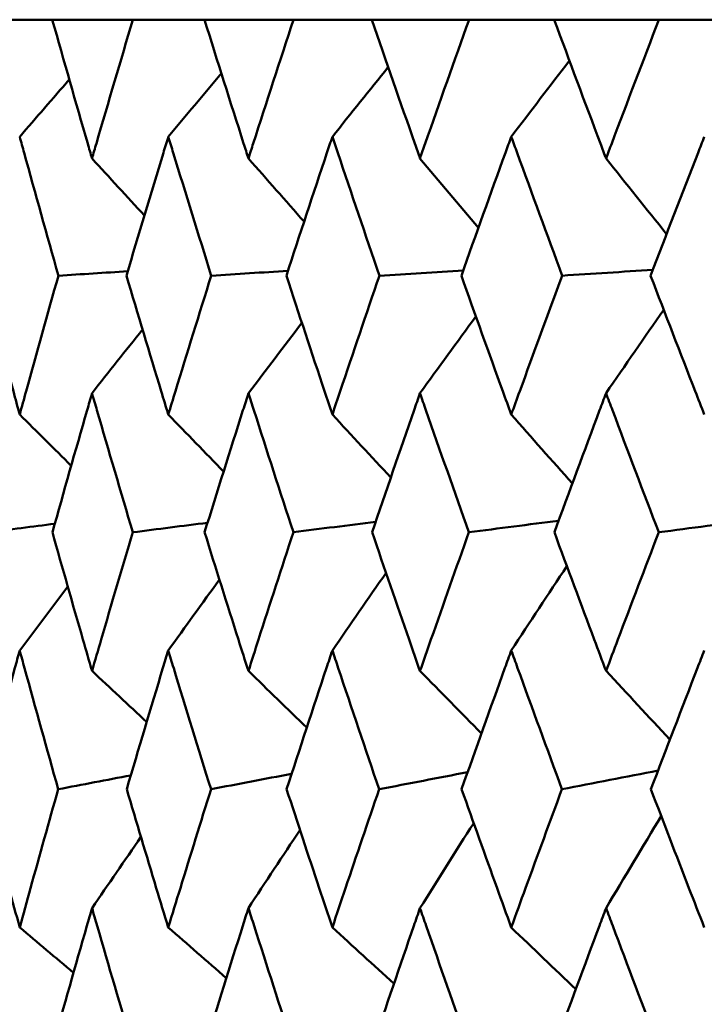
# Model space of a CAD drawing. Header units: millimetres. Extents: x 61 to 1929, y 482 to 2664.
# Tile 86 of 219: x 770.45 to 773.39, y 566.02 to 570.26. Entities that reach past the tile are written whole.
import ezdxf

# ---------------------------------------------------------------- set-up
doc = ezdxf.new("R2010")
doc.units = ezdxf.units.MM
doc.header["$LTSCALE"] = 10
doc.layers.add('Widoczne (ISO)', color=7, linetype='Continuous', lineweight=50)

msp = doc.modelspace()

# ---------------------------------------------------------------- linework, layer by layer
at = {"layer": 'Widoczne (ISO)'}
for p, q in [((770.3114, 570.2569), (770.5884, 570.2569)), ((770.9354, 570.2569), (770.5884, 570.2569)), ((770.9354, 570.2569), (771.2435, 570.2569)), ((771.6266, 570.2569), (771.2435, 570.2569)), ((771.6266, 570.2569), (771.9645, 570.2569)), ((772.3823, 570.2569), (771.9645, 570.2569)), ((772.3823, 570.2569), (772.7488, 570.2569)), ((773.1996, 570.2569), (772.7488, 570.2569)), ((773.1996, 570.2569), (773.5932, 570.2569))]:
    msp.add_line(p, q, dxfattribs=at)
msp.add_circle((787.9742, 532.2569), 50, dxfattribs=at)
for points, knots in [([(770.5884, 570.2569), (770.6385, 570.0793), (770.6893, 569.9016), (770.7469, 569.7024), (770.7531, 569.6808), (770.7594, 569.6593)], [0, 0, 0, 0, 0.06135239, 0.06135239, 0.06879633, 0.06879633, 0.06879633, 0.06879633]), ([(770.7594, 569.6593), (770.7656, 569.6808), (770.7719, 569.7024), (770.8299, 569.9016), (770.8823, 570.0793), (770.9354, 570.2569)], [0.05393723, 0.05393723, 0.05393723, 0.05393723, 0.06137399, 0.06137399, 0.12273355, 0.12273355, 0.12273355, 0.12273355]), ([(771.2435, 570.2569), (771.299, 570.0793), (771.3551, 569.9016), (771.4188, 569.7024), (771.4257, 569.6808), (771.4326, 569.6593)], [0, 0, 0, 0, 0.06135239, 0.06135239, 0.06879633, 0.06879633, 0.06879633, 0.06879633]), ([(771.4326, 569.6593), (771.4395, 569.6808), (771.4464, 569.7024), (771.5104, 569.9016), (771.5682, 570.0793), (771.6266, 570.2569)], [0.05393723, 0.05393723, 0.05393723, 0.05393723, 0.06137399, 0.06137399, 0.12273355, 0.12273355, 0.12273355, 0.12273355]), ([(771.9645, 570.2569), (772.0253, 570.0793), (772.0866, 569.9016), (772.1561, 569.7024), (772.1636, 569.6808), (772.1711, 569.6593)], [0, 0, 0, 0, 0.06135239, 0.06135239, 0.06879633, 0.06879633, 0.06879633, 0.06879633]), ([(772.1711, 569.6593), (772.1787, 569.6808), (772.1862, 569.7024), (772.256, 569.9016), (772.3188, 570.0793), (772.3823, 570.2569)], [0.05393723, 0.05393723, 0.05393723, 0.05393723, 0.06137399, 0.06137399, 0.12273355, 0.12273355, 0.12273355, 0.12273355]), ([(772.7488, 570.2569), (772.8145, 570.0793), (772.8808, 569.9016), (772.9558, 569.7024), (772.9639, 569.6808), (772.972, 569.6593)], [0, 0, 0, 0, 0.06135239, 0.06135239, 0.06879633, 0.06879633, 0.06879633, 0.06879633]), ([(772.972, 569.6593), (772.9801, 569.6808), (772.9883, 569.7024), (773.0635, 569.9016), (773.1312, 570.0793), (773.1996, 570.2569)], [0.05393723, 0.05393723, 0.05393723, 0.05393723, 0.06137399, 0.06137399, 0.12273355, 0.12273355, 0.12273355, 0.12273355]), ([(770.6147, 569.1543), (770.5649, 569.3305), (770.5158, 569.5068), (770.4609, 569.7062), (770.4545, 569.7294), (770.4481, 569.7527)], [0.00523804, 0.00523804, 0.00523804, 0.00523804, 0.06606705, 0.06606705, 0.07409033, 0.07409033, 0.07409033, 0.07409033]), ([(771.0877, 569.7527), (771.0806, 569.7295), (771.0735, 569.7063), (771.0128, 569.5068), (770.9599, 569.3306), (770.9076, 569.1543)], [0.05804162, 0.05804162, 0.05804162, 0.05804162, 0.06605559, 0.06605559, 0.12689392, 0.12689392, 0.12689392, 0.12689392]), ([(771.2726, 569.1543), (771.2175, 569.3305), (771.1629, 569.5068), (771.1019, 569.7062), (771.0948, 569.7294), (771.0877, 569.7527)], [0.00523804, 0.00523804, 0.00523804, 0.00523804, 0.06606705, 0.06606705, 0.07409033, 0.07409033, 0.07409033, 0.07409033]), ([(771.7939, 569.7527), (771.7861, 569.7295), (771.7784, 569.7063), (771.7118, 569.5068), (771.6536, 569.3306), (771.596, 569.1543)], [0.05804162, 0.05804162, 0.05804162, 0.05804162, 0.06605559, 0.06605559, 0.12689392, 0.12689392, 0.12689392, 0.12689392]), ([(771.9964, 569.1543), (771.9361, 569.3305), (771.8764, 569.5068), (771.8095, 569.7062), (771.8017, 569.7294), (771.7939, 569.7527)], [0.00523804, 0.00523804, 0.00523804, 0.00523804, 0.06606705, 0.06606705, 0.07409033, 0.07409033, 0.07409033, 0.07409033]), ([(772.564, 569.7527), (772.5555, 569.7295), (772.5471, 569.7063), (772.4749, 569.5068), (772.4117, 569.3306), (772.3491, 569.1543)], [0.05804162, 0.05804162, 0.05804162, 0.05804162, 0.06605559, 0.06605559, 0.12689392, 0.12689392, 0.12689392, 0.12689392]), ([(772.7833, 569.1543), (772.7181, 569.3305), (772.6534, 569.5068), (772.5808, 569.7062), (772.5724, 569.7294), (772.564, 569.7527)], [0.00523804, 0.00523804, 0.00523804, 0.00523804, 0.06606705, 0.06606705, 0.07409033, 0.07409033, 0.07409033, 0.07409033]), ([(773.3949, 569.7527), (773.3858, 569.7295), (773.3768, 569.7063), (773.2992, 569.5068), (773.2312, 569.3306), (773.1638, 569.1543)], [0.05804162, 0.05804162, 0.05804162, 0.05804162, 0.06605559, 0.06605559, 0.12689392, 0.12689392, 0.12689392, 0.12689392]), ([(770.2866, 569.1543), (770.3307, 568.9883), (770.3754, 568.8224), (770.4298, 568.623), (770.4389, 568.5895), (770.4481, 568.556)], [0.00418374, 0.00418374, 0.00418374, 0.00418374, 0.06147247, 0.06147247, 0.07302352, 0.07302352, 0.07302352, 0.07302352]), ([(770.4481, 568.556), (770.4573, 568.5895), (770.4665, 568.6229), (770.5214, 568.8224), (770.5678, 568.9883), (770.6147, 569.1543)], [0.04993807, 0.04993807, 0.04993807, 0.04993807, 0.0614821, 0.0614821, 0.11877783, 0.11877783, 0.11877783, 0.11877783]), ([(770.9076, 569.1543), (770.9569, 568.9883), (771.0067, 568.8224), (771.0673, 568.623), (771.0775, 568.5895), (771.0877, 568.556)], [0.00418374, 0.00418374, 0.00418374, 0.00418374, 0.06147247, 0.06147247, 0.07302352, 0.07302352, 0.07302352, 0.07302352]), ([(771.0877, 568.556), (771.0979, 568.5895), (771.1081, 568.6229), (771.1692, 568.8224), (771.2206, 568.9883), (771.2726, 569.1543)], [0.04993807, 0.04993807, 0.04993807, 0.04993807, 0.0614821, 0.0614821, 0.11877783, 0.11877783, 0.11877783, 0.11877783]), ([(771.596, 569.1543), (771.6503, 568.9883), (771.7051, 568.8224), (771.7715, 568.623), (771.7827, 568.5895), (771.7939, 568.556)], [0.00418374, 0.00418374, 0.00418374, 0.00418374, 0.06147247, 0.06147247, 0.07302352, 0.07302352, 0.07302352, 0.07302352]), ([(771.7939, 568.556), (771.8051, 568.5895), (771.8163, 568.6229), (771.8833, 568.8224), (771.9396, 568.9883), (771.9964, 569.1543)], [0.04993807, 0.04993807, 0.04993807, 0.04993807, 0.0614821, 0.0614821, 0.11877783, 0.11877783, 0.11877783, 0.11877783]), ([(772.3491, 569.1543), (772.4081, 568.9883), (772.4676, 568.8224), (772.5397, 568.623), (772.5518, 568.5895), (772.564, 568.556)], [0.00418374, 0.00418374, 0.00418374, 0.00418374, 0.06147247, 0.06147247, 0.07302352, 0.07302352, 0.07302352, 0.07302352]), ([(772.564, 568.556), (772.5761, 568.5895), (772.5882, 568.6229), (772.6609, 568.8224), (772.7218, 568.9883), (772.7833, 569.1543)], [0.04993807, 0.04993807, 0.04993807, 0.04993807, 0.0614821, 0.0614821, 0.11877783, 0.11877783, 0.11877783, 0.11877783]), ([(773.1638, 569.1543), (773.2273, 568.9883), (773.2913, 568.8224), (773.3688, 568.623), (773.3818, 568.5895), (773.3949, 568.556)], [0.00418374, 0.00418374, 0.00418374, 0.00418374, 0.06147247, 0.06147247, 0.07302352, 0.07302352, 0.07302352, 0.07302352]), ([(770.7594, 568.648), (770.7523, 568.6235), (770.7453, 568.5991), (770.6878, 568.3995), (770.638, 568.2243), (770.5889, 568.0491)], [0.06241522, 0.06241522, 0.06241522, 0.06241522, 0.0708546, 0.0708546, 0.13127416, 0.13127416, 0.13127416, 0.13127416]), ([(770.9349, 568.0491), (770.8829, 568.2243), (770.8315, 568.3994), (770.7736, 568.599), (770.7665, 568.6235), (770.7594, 568.648)], [0.01044349, 0.01044349, 0.01044349, 0.01044349, 0.07085106, 0.07085106, 0.07930241, 0.07930241, 0.07930241, 0.07930241]), ([(771.4326, 568.648), (771.4248, 568.6235), (771.417, 568.5991), (771.3535, 568.3995), (771.2984, 568.2243), (771.244, 568.0491)], [0.06241522, 0.06241522, 0.06241522, 0.06241522, 0.0708546, 0.0708546, 0.13127416, 0.13127416, 0.13127416, 0.13127416]), ([(771.626, 568.0491), (771.5688, 568.2243), (771.5122, 568.3994), (771.4483, 568.599), (771.4404, 568.6235), (771.4326, 568.648)], [0.01044349, 0.01044349, 0.01044349, 0.01044349, 0.07085106, 0.07085106, 0.07930241, 0.07930241, 0.07930241, 0.07930241]), ([(772.1711, 568.648), (772.1626, 568.6235), (772.1541, 568.5991), (772.0848, 568.3995), (772.0247, 568.2243), (771.9651, 568.0491)], [0.06241522, 0.06241522, 0.06241522, 0.06241522, 0.0708546, 0.0708546, 0.13127416, 0.13127416, 0.13127416, 0.13127416]), ([(772.3817, 568.0491), (772.3195, 568.2243), (772.2578, 568.3994), (772.1882, 568.599), (772.1797, 568.6235), (772.1711, 568.648)], [0.01044349, 0.01044349, 0.01044349, 0.01044349, 0.07085106, 0.07085106, 0.07930241, 0.07930241, 0.07930241, 0.07930241]), ([(772.972, 568.648), (772.9628, 568.6235), (772.9536, 568.5991), (772.8789, 568.3995), (772.8138, 568.2243), (772.7494, 568.0491)], [0.06241522, 0.06241522, 0.06241522, 0.06241522, 0.0708546, 0.0708546, 0.13127416, 0.13127416, 0.13127416, 0.13127416]), ([(773.1989, 568.0491), (773.132, 568.2243), (773.0655, 568.3994), (772.9904, 568.599), (772.9812, 568.6235), (772.972, 568.648)], [0.01044349, 0.01044349, 0.01044349, 0.01044349, 0.07085106, 0.07085106, 0.07930241, 0.07930241, 0.07930241, 0.07930241]), ([(770.5889, 568.0491), (770.6322, 567.8951), (770.676, 567.741), (770.7333, 567.5418), (770.7463, 567.4967), (770.7594, 567.4516)], [0.00838421, 0.00838421, 0.00838421, 0.00838421, 0.06155515, 0.06155515, 0.07712864, 0.07712864, 0.07712864, 0.07712864]), ([(770.7594, 567.4516), (770.7724, 567.4967), (770.7855, 567.5418), (770.8436, 567.741), (770.889, 567.8951), (770.9349, 568.0491)], [0.04598621, 0.04598621, 0.04598621, 0.04598621, 0.06155279, 0.06155279, 0.11473062, 0.11473062, 0.11473062, 0.11473062]), ([(771.244, 568.0491), (771.292, 567.8951), (771.3405, 567.741), (771.4038, 567.5418), (771.4182, 567.4967), (771.4326, 567.4516)], [0.00838421, 0.00838421, 0.00838421, 0.00838421, 0.06155515, 0.06155515, 0.07712864, 0.07712864, 0.07712864, 0.07712864]), ([(771.4326, 567.4516), (771.447, 567.4967), (771.4615, 567.5418), (771.5255, 567.741), (771.5755, 567.8951), (771.626, 568.0491)], [0.04598621, 0.04598621, 0.04598621, 0.04598621, 0.06155279, 0.06155279, 0.11473062, 0.11473062, 0.11473062, 0.11473062]), ([(771.9651, 568.0491), (772.0176, 567.8951), (772.0706, 567.741), (772.1397, 567.5418), (772.1554, 567.4967), (772.1711, 567.4516)], [0.00838421, 0.00838421, 0.00838421, 0.00838421, 0.06155515, 0.06155515, 0.07712864, 0.07712864, 0.07712864, 0.07712864]), ([(772.1711, 567.4516), (772.1868, 567.4967), (772.2026, 567.5418), (772.2724, 567.741), (772.3268, 567.8951), (772.3817, 568.0491)], [0.04598621, 0.04598621, 0.04598621, 0.04598621, 0.06155279, 0.06155279, 0.11473062, 0.11473062, 0.11473062, 0.11473062]), ([(772.7494, 568.0491), (772.8062, 567.8951), (772.8635, 567.741), (772.9381, 567.5418), (772.955, 567.4967), (772.972, 567.4516)], [0.00838421, 0.00838421, 0.00838421, 0.00838421, 0.06155515, 0.06155515, 0.07712864, 0.07712864, 0.07712864, 0.07712864]), ([(772.972, 567.4516), (772.989, 567.4967), (773.006, 567.5418), (773.0812, 567.741), (773.1399, 567.8951), (773.1989, 568.0491)], [0.04598621, 0.04598621, 0.04598621, 0.04598621, 0.06155279, 0.06155279, 0.11473062, 0.11473062, 0.11473062, 0.11473062]), ([(770.4481, 567.5403), (770.4412, 567.5151), (770.4343, 567.4898), (770.3801, 567.2905), (770.3335, 567.1164), (770.2874, 566.9423)], [0.06686277, 0.06686277, 0.06686277, 0.06686277, 0.07557848, 0.07557848, 0.13558897, 0.13558897, 0.13558897, 0.13558897]), ([(770.6138, 566.9423), (770.5648, 567.1164), (770.5165, 567.2904), (770.4619, 567.4897), (770.455, 567.515), (770.4481, 567.5403)], [0.01556037, 0.01556037, 0.01556037, 0.01556037, 0.07555527, 0.07555527, 0.08428623, 0.08428623, 0.08428623, 0.08428623]), ([(771.0877, 567.5403), (771.08, 567.5151), (771.0723, 567.4898), (771.012, 567.2905), (770.96, 567.1164), (770.9086, 566.9423)], [0.06686277, 0.06686277, 0.06686277, 0.06686277, 0.07557848, 0.07557848, 0.13558897, 0.13558897, 0.13558897, 0.13558897]), ([(771.2716, 566.9423), (771.2174, 567.1164), (771.1638, 567.2904), (771.1031, 567.4897), (771.0954, 567.515), (771.0877, 567.5403)], [0.01556037, 0.01556037, 0.01556037, 0.01556037, 0.07555527, 0.07555527, 0.08428623, 0.08428623, 0.08428623, 0.08428623]), ([(771.7939, 567.5403), (771.7855, 567.5151), (771.7771, 567.4898), (771.7109, 567.2905), (771.6537, 567.1164), (771.5971, 566.9423)], [0.06686277, 0.06686277, 0.06686277, 0.06686277, 0.07557848, 0.07557848, 0.13558897, 0.13558897, 0.13558897, 0.13558897]), ([(771.9953, 566.9423), (771.936, 567.1164), (771.8773, 567.2904), (771.8108, 567.4897), (771.8023, 567.515), (771.7939, 567.5403)], [0.01556037, 0.01556037, 0.01556037, 0.01556037, 0.07555527, 0.07555527, 0.08428623, 0.08428623, 0.08428623, 0.08428623]), ([(772.564, 567.5403), (772.5548, 567.5151), (772.5457, 567.4898), (772.4739, 567.2905), (772.4118, 567.1164), (772.3503, 566.9423)], [0.06686277, 0.06686277, 0.06686277, 0.06686277, 0.07557848, 0.07557848, 0.13558897, 0.13558897, 0.13558897, 0.13558897]), ([(772.7821, 566.9423), (772.718, 567.1164), (772.6544, 567.2904), (772.5823, 567.4897), (772.5731, 567.515), (772.564, 567.5403)], [0.01556037, 0.01556037, 0.01556037, 0.01556037, 0.07555527, 0.07555527, 0.08428623, 0.08428623, 0.08428623, 0.08428623]), ([(773.3949, 567.5403), (773.385, 567.5151), (773.3753, 567.4898), (773.2981, 567.2905), (773.2313, 567.1164), (773.1651, 566.9423)], [0.06686277, 0.06686277, 0.06686277, 0.06686277, 0.07557848, 0.07557848, 0.13558897, 0.13558897, 0.13558897, 0.13558897]), ([(770.2874, 566.9423), (770.3251, 566.8004), (770.3633, 566.6584), (770.4172, 566.4599), (770.4326, 566.4033), (770.4481, 566.3468)], [0.01259731, 0.01259731, 0.01259731, 0.01259731, 0.06159863, 0.06159863, 0.08110666, 0.08110666, 0.08110666, 0.08110666]), ([(770.4481, 566.3468), (770.4636, 566.4033), (770.4791, 566.4598), (770.534, 566.6583), (770.5737, 566.8003), (770.6138, 566.9423)], [0.04208868, 0.04208868, 0.04208868, 0.04208868, 0.06158988, 0.06158988, 0.11059803, 0.11059803, 0.11059803, 0.11059803]), ([(770.9086, 566.9423), (770.9507, 566.8004), (770.9932, 566.6584), (771.0533, 566.4599), (771.0704, 566.4033), (771.0877, 566.3468)], [0.01259731, 0.01259731, 0.01259731, 0.01259731, 0.06159863, 0.06159863, 0.08110666, 0.08110666, 0.08110666, 0.08110666]), ([(771.0877, 566.3468), (771.1049, 566.4033), (771.1222, 566.4598), (771.1831, 566.6583), (771.2271, 566.8003), (771.2716, 566.9423)], [0.04208868, 0.04208868, 0.04208868, 0.04208868, 0.06158988, 0.06158988, 0.11059803, 0.11059803, 0.11059803, 0.11059803]), ([(771.5971, 566.9423), (771.6435, 566.8004), (771.6902, 566.6584), (771.7562, 566.4599), (771.775, 566.4033), (771.7939, 566.3468)], [0.01259731, 0.01259731, 0.01259731, 0.01259731, 0.06159863, 0.06159863, 0.08110666, 0.08110666, 0.08110666, 0.08110666]), ([(771.7939, 566.3468), (771.8128, 566.4033), (771.8317, 566.4598), (771.8985, 566.6583), (771.9467, 566.8003), (771.9953, 566.9423)], [0.04208868, 0.04208868, 0.04208868, 0.04208868, 0.06158988, 0.06158988, 0.11059803, 0.11059803, 0.11059803, 0.11059803]), ([(772.3503, 566.9423), (772.4007, 566.8004), (772.4515, 566.6584), (772.523, 566.4599), (772.5435, 566.4033), (772.564, 566.3468)], [0.01259731, 0.01259731, 0.01259731, 0.01259731, 0.06159863, 0.06159863, 0.08110666, 0.08110666, 0.08110666, 0.08110666]), ([(772.564, 566.3468), (772.5844, 566.4033), (772.605, 566.4598), (772.6774, 566.6583), (772.7295, 566.8003), (772.7821, 566.9423)], [0.04208868, 0.04208868, 0.04208868, 0.04208868, 0.06158988, 0.06158988, 0.11059803, 0.11059803, 0.11059803, 0.11059803]), ([(773.1651, 566.9423), (773.2194, 566.8004), (773.274, 566.6584), (773.3509, 566.4599), (773.3728, 566.4033), (773.3949, 566.3468)], [0.01259731, 0.01259731, 0.01259731, 0.01259731, 0.06159863, 0.06159863, 0.08110666, 0.08110666, 0.08110666, 0.08110666]), ([(770.7594, 566.4306), (770.752, 566.4051), (770.7447, 566.3795), (770.6877, 566.1809), (770.6387, 566.0079), (770.5903, 565.8348)], [0.07138254, 0.07138254, 0.07138254, 0.07138254, 0.08018544, 0.08018544, 0.13983561, 0.13983561, 0.13983561, 0.13983561]), ([(770.9334, 565.8348), (770.8822, 566.0078), (770.8315, 566.1808), (770.7741, 566.3794), (770.7668, 566.405), (770.7594, 566.4306)], [0.02053386, 0.02053386, 0.02053386, 0.02053386, 0.08016461, 0.08016461, 0.08898694, 0.08898694, 0.08898694, 0.08898694]), ([(771.4326, 566.4306), (771.4245, 566.4051), (771.4164, 566.3795), (771.3534, 566.1809), (771.2992, 566.0079), (771.2455, 565.8348)], [0.07138254, 0.07138254, 0.07138254, 0.07138254, 0.08018544, 0.08018544, 0.13983561, 0.13983561, 0.13983561, 0.13983561]), ([(771.6244, 565.8348), (771.568, 566.0078), (771.5123, 566.1808), (771.4489, 566.3794), (771.4408, 566.405), (771.4326, 566.4306)], [0.02053386, 0.02053386, 0.02053386, 0.02053386, 0.08016461, 0.08016461, 0.08898694, 0.08898694, 0.08898694, 0.08898694]), ([(772.1711, 566.4306), (772.1623, 566.4051), (772.1534, 566.3795), (772.0848, 566.1809), (772.0255, 566.0079), (771.9668, 565.8348)], [0.07138254, 0.07138254, 0.07138254, 0.07138254, 0.08018544, 0.08018544, 0.13983561, 0.13983561, 0.13983561, 0.13983561]), ([(772.3799, 565.8348), (772.3187, 566.0078), (772.2579, 566.1808), (772.1889, 566.3794), (772.18, 566.405), (772.1711, 566.4306)], [0.02053386, 0.02053386, 0.02053386, 0.02053386, 0.08016461, 0.08016461, 0.08898694, 0.08898694, 0.08898694, 0.08898694]), ([(772.972, 566.4306), (772.9624, 566.4051), (772.9529, 566.3795), (772.8788, 566.1809), (772.8147, 566.0079), (772.7513, 565.8348)], [0.07138254, 0.07138254, 0.07138254, 0.07138254, 0.08018544, 0.08018544, 0.13983561, 0.13983561, 0.13983561, 0.13983561]), ([(773.197, 565.8348), (773.1311, 566.0078), (773.0657, 566.1808), (772.9912, 566.3794), (772.9816, 566.405), (772.972, 566.4306)], [0.02053386, 0.02053386, 0.02053386, 0.02053386, 0.08016461, 0.08016461, 0.08898694, 0.08898694, 0.08898694, 0.08898694])]:
    msp.add_open_spline(points, degree=3, knots=knots, dxfattribs=at)
for points in [[(771.7939, 569.7527), (771.874, 569.853), (771.9542, 569.9531), (772.0345, 570.0532)], [(772.564, 569.7527), (772.6472, 569.8622), (772.7306, 569.9715), (772.8142, 570.0807)], [(770.4481, 569.7527), (770.5192, 569.8349), (770.5903, 569.917), (770.6616, 569.999)], [(771.0877, 569.7527), (771.1637, 569.8439), (771.2398, 569.935), (771.316, 570.026)], [(770.7594, 569.6593), (770.8345, 569.5772), (770.9097, 569.4952), (770.9849, 569.4132)], [(771.4326, 569.6593), (771.5125, 569.5685), (771.5924, 569.4777), (771.6724, 569.3871)], [(772.1711, 569.6593), (772.2549, 569.5596), (772.3387, 569.46), (772.4226, 569.3605)], [(772.972, 569.6593), (773.0587, 569.5505), (773.1456, 569.4419), (773.2325, 569.3334)], [(770.9132, 569.1732), (770.8137, 569.1669), (770.7142, 569.1606), (770.6147, 569.1543)], [(771.6029, 569.1752), (771.4928, 569.1682), (771.3827, 569.1613), (771.2726, 569.1543)], [(772.3573, 569.1773), (772.237, 569.1696), (772.1167, 569.162), (771.9964, 569.1543)], [(773.1735, 569.1795), (773.0434, 569.1711), (772.9133, 569.1627), (772.7833, 569.1543)], [(772.972, 568.648), (773.0545, 568.7681), (773.1372, 568.888), (773.2201, 569.0077)], [(771.4326, 568.648), (771.5092, 568.7491), (771.5859, 568.8501), (771.6628, 568.9509)], [(772.1711, 568.648), (772.2511, 568.7585), (772.3313, 568.8689), (772.4116, 568.9791)], [(770.7594, 568.648), (770.8317, 568.7397), (770.9042, 568.8314), (770.9767, 568.9229)], [(770.4481, 568.556), (770.522, 568.4825), (770.5959, 568.4091), (770.6698, 568.3357)], [(771.0877, 568.556), (771.167, 568.4741), (771.2463, 568.3923), (771.3257, 568.3105)], [(771.7939, 568.556), (771.8778, 568.4656), (771.9617, 568.3753), (772.0457, 568.2851)], [(772.564, 568.556), (772.6515, 568.4569), (772.7392, 568.3579), (772.8269, 568.259)], [(771.2567, 568.09), (771.1494, 568.0764), (771.0421, 568.0627), (770.9349, 568.0491)], [(771.9805, 568.0943), (771.8623, 568.0793), (771.7442, 568.0642), (771.626, 568.0491)], [(772.7677, 568.0988), (772.639, 568.0822), (772.5104, 568.0657), (772.3817, 568.0491)], [(773.6152, 568.1033), (773.4764, 568.0853), (773.3377, 568.0672), (773.1989, 568.0491)], [(770.5991, 568.0857), (770.5031, 568.0735), (770.407, 568.0613), (770.311, 568.0491)], [(772.564, 567.5403), (772.6436, 567.6615), (772.7234, 567.7825), (772.8033, 567.9033)], [(771.0877, 567.5403), (771.1609, 567.6421), (771.2343, 567.7437), (771.3078, 567.8451)], [(771.7939, 567.5403), (771.8708, 567.6518), (771.9478, 567.763), (772.025, 567.8741)], [(770.4481, 567.5403), (770.5169, 567.6324), (770.5858, 567.7243), (770.6548, 567.8161)], [(770.7594, 567.4516), (770.8378, 567.3783), (770.9162, 567.305), (770.9947, 567.2318)], [(771.4326, 567.4516), (771.5163, 567.3701), (771.6, 567.2888), (771.6838, 567.2075)], [(772.1711, 567.4516), (772.2592, 567.3618), (772.3474, 567.2722), (772.4356, 567.1826)], [(772.972, 567.4516), (773.0636, 567.3533), (773.1553, 567.2551), (773.247, 567.157)], [(770.9262, 567.0019), (770.8221, 566.9821), (770.7179, 566.9622), (770.6138, 566.9423)], [(771.6187, 567.0087), (771.503, 566.9866), (771.3873, 566.9645), (771.2716, 566.9423)], [(772.3762, 567.0156), (772.2492, 566.9912), (772.1223, 566.9668), (771.9953, 566.9423)], [(773.1957, 567.0227), (773.0578, 566.9959), (772.92, 566.9691), (772.7821, 566.9423)], [(772.972, 566.4306), (773.0509, 566.5628), (773.1301, 566.6948), (773.2094, 566.8265)], [(772.1711, 566.4306), (772.248, 566.5528), (772.325, 566.6747), (772.4022, 566.7965)], [(770.7594, 566.4306), (770.8294, 566.5328), (770.8996, 566.6348), (770.9699, 566.7368)], [(771.4326, 566.4306), (771.5065, 566.5428), (771.5805, 566.6548), (771.6547, 566.7667)], [(770.4481, 566.3468), (770.5252, 566.2818), (770.6024, 566.2168), (770.6796, 566.1518)], [(771.0877, 566.3468), (771.1708, 566.274), (771.254, 566.2013), (771.3372, 566.1287)], [(771.7939, 566.3468), (771.8822, 566.2662), (771.9705, 566.1856), (772.0589, 566.1051)], [(772.564, 566.3468), (772.6565, 566.258), (772.7492, 566.1693), (772.8418, 566.0807)]]:
    msp.add_open_spline(points, degree=3, dxfattribs=at)

doc.saveas('drawing.dxf')
